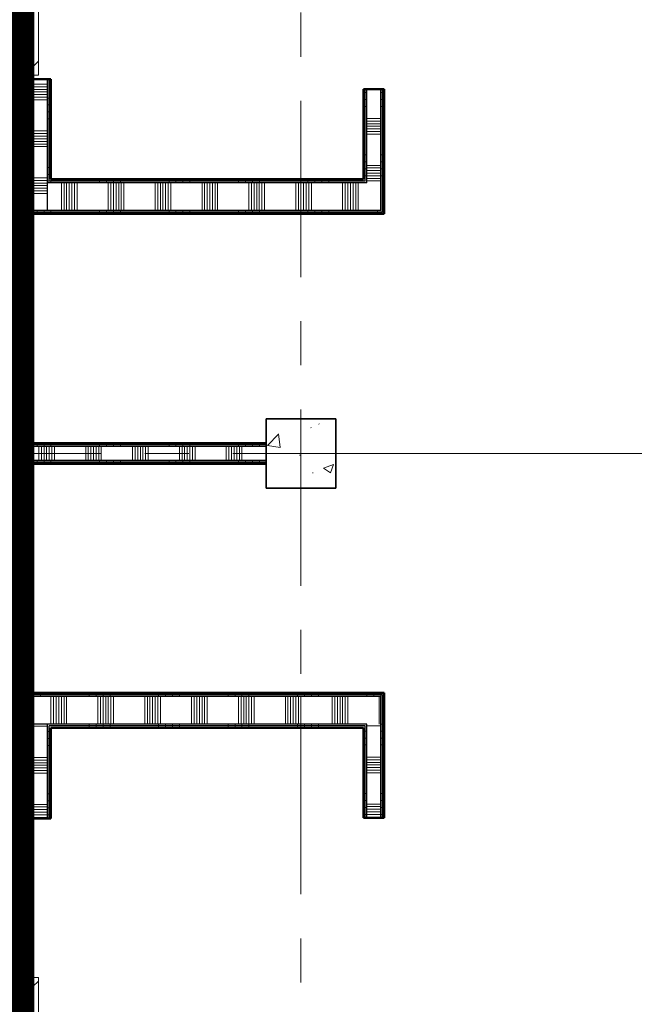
# Model space of a CAD drawing. Extents: x -2538 to 83400, y -8040 to 61900.
# Tile 26 of 105: x 21375 to 25800, y 19433 to 26524. Entities that reach past the tile are written whole.
import ezdxf

# ---------------------------------------------------------------- set-up
doc = ezdxf.new("R2010")
doc.units = 0
doc.header["$LTSCALE"] = 100
doc.linetypes.add('SCHEIDING_BRANDWEREND60', pattern=[3.2, 0.8, -1.6, 0.8])
doc.linetypes.add('stramien', pattern=[22.225, 12.7, -3.175, 3.175, -3.175])
for name, color, linetype, lineweight in [('BA20----_WANDEN', 14, 'Continuous', 50), ('BL$1A---_ALGEMEEN', 7, 'Continuous', 18), ('BL$7A---_STRAMIEN', 7, 'Continuous', 18), ('BL$8F---_HID-WAND', 7, 'Continuous', 18), ('BL20----_WANDEN', 7, 'Continuous', 25), ('BL28----_CONSTRUCTIES', 4, 'Continuous', 18), ('BL30----_BRANDSYMBOLEN', 14, 'Continuous', 35), ('BL30----_KOZIJNEN', 14, 'Continuous', 25), ('BL40----_BRANDWERENDESCHEIDING_60MIN', 84, 'SCHEIDING_BRANDWEREND60', 158)]:
    doc.layers.add(name, color=color, linetype=linetype, lineweight=lineweight)
pattern_1 = [(180, (21450, 27532.5), (8e-13, -500), []), (180, (21450, 27582.5), (8e-13, -500), []), (180, (21450, 27632.5), (8e-13, -500), []), (180, (21450, 27682.5), (8e-13, -500), [])]
pattern_2 = [(180, (21600, 25810), (-6e-14, -500), []), (180, (21600, 25860), (-6e-14, -500), []), (180, (21600, 25910), (-6e-14, -500), []), (180, (21600, 25960), (-6e-14, -500), [])]
pattern_3 = [(270, (22600, 25375), (500, 3e-14), []), (270, (22550, 25375), (500, 3e-14), []), (270, (22500, 25375), (500, 3e-14), []), (270, (22450, 25375), (500, 3e-14), [])]
pattern_4 = [(180, (21450, 23475), (-6e-12, -500), []), (180, (21450, 23525), (-6e-12, -500), []), (180, (21450, 23575), (-6e-12, -500), []), (180, (21450, 23625), (-6e-12, -500), [])]
pattern_5 = [(270, (22100, 23475), (500, 1e-12), []), (270, (22050, 23475), (500, 1e-12), []), (270, (22000, 23475), (500, 1e-12), []), (270, (21950, 23475), (500, 1e-12), [])]
pattern_6 = [(180, (24000, 25900), (-6e-14, -500), []), (180, (24000, 25950), (-6e-14, -500), []), (180, (24000, 26000), (-6e-14, -500), []), (180, (24000, 26050), (-6e-14, -500), [])]
pattern_7 = [(270, (22525, 21675), (500, 2e-12), []), (270, (22475, 21675), (500, 2e-12), []), (270, (22425, 21675), (500, 2e-12), []), (270, (22375, 21675), (500, 2e-12), [])]
pattern_8 = [(180, (24000, 21300), (-6e-14, -500), []), (180, (24000, 21350), (-6e-14, -500), []), (180, (24000, 21400), (-6e-14, -500), []), (180, (24000, 21450), (-6e-14, -500), [])]
pattern_9 = [(180, (21600, 21297.5), (-6e-14, -500), []), (180, (21600, 21347.5), (-6e-14, -500), []), (180, (21600, 21397.5), (-6e-14, -500), []), (180, (21600, 21447.5), (-6e-14, -500), [])]
pattern_10 = [(180, (21450, 19715), (7e-13, -500), []), (180, (21450, 19765), (7e-13, -500), []), (180, (21450, 19815), (7e-13, -500), []), (180, (21450, 19865), (7e-13, -500), [])]

# ---------------------------------------------------------------- blocks, each defined once
blk = doc.blocks.new('28_CL_beton - kolom - Betonkolom 500x500-V29-1')
at = {"layer": 'BL28----_CONSTRUCTIES'}
h = blk.add_hatch(dxfattribs=at)
h.set_pattern_fill('FP_31', color=256, style=0, pattern_type=2)
h.set_pattern_definition([(50, (-22146.6, -17472.7), (728.737, -63.756), [76.2, -838.2]), (355, (-22146.6, -17472.7), (-140.972, 764.228), [60.96, -670.56]), (100.451, (-22085.9, -17478), (587.77, 700.467), [64.76, -712.36]), (46.184, (-22146.6, -17269.5), (1084.316, -168.17), [114.3, -1257.3]), (96.636, (-22056.2, -17283.5), (949.61, 989.71), [97.14, -1068.54]), (351.184, (-22146.6, -17269.5), (949.62, 989.7), [91.44, -1005.84]), (21, (-22045, -17320.3), (606.458, -409.06), [76.2, -838.2]), (326, (-22045, -17320.3), (247.208, 736.753), [60.96, -670.56]), (71.451, (-21994.5, -17354.4), (853.668, 327.685), [64.76, -712.36]), (37.5, (-22146.6, -17472.68), (12.3547, 338.22), [3.353, -659.079, 3.353, -677.367, -673.1]), (37.5, (-22146.6, -17472.68), (12.3547, 338.22), [-1343.152, 3.353, -669.747]), (7.5, (-22146.6, -17472.68), (267.279, 400.722), [3.353, -384.759, 3.353, -643.839, -256.54]), (7.5, (-22146.6, -17472.68), (267.279, 400.722), [-1035.304, 3.353, -253.187]), (327.5, (-22373.18, -17472.68), (542.3633, -22.9153), [3.353, -250.647, 3.353, -1840.687]), (327.5, (-22373.18, -17472.68), (542.3633, -22.9153), [-257.353, -789.127, 3.353, -1048.207]), (317.5, (-22474.78, -17472.7), (592.517, 101.707), [3.353, -326.847, 3.353, -522.935, -746.76]), (317.5, (-22474.78, -17472.7), (592.517, 101.707), [-856.488, 3.353, -743.407])])
h.paths.add_polyline_path([(250, -250), (250, 250), (-250, 250), (-250, -250)], flags=0)
at = {"layer": 'BL28----_CONSTRUCTIES', "lineweight": 35}
for p, q in [((250, 250), (-250, 250)), ((-250, 250), (-250, -250)), ((250, -250), (250, 250)), ((-250, -250), (250, -250))]:
    blk.add_line(p, q, dxfattribs=at)
blk = doc.blocks.new('32_DR_AMC_s_enkele schuifdeur_dt1 - 1300x2160_wbdbo60-V264-1')
at = {"layer": 'BL30----_BRANDSYMBOLEN', "lineweight": 18}
h = blk.add_hatch(dxfattribs=at)
h.set_pattern_fill('FP_1254', color=256, style=0, pattern_type=2)
h.set_pattern_definition([(315, (-20522.7, 20146.6), (500, 500), []), (315, (-20522.7, 19976.6), (500, 500), []), (315, (-20522.7, 19966.6), (500, 500), []), (315, (-20522.7, 19956.6), (500, 500), []), (315, (-20522.7, 19946.6), (500, 500), []), (315, (-20522.7, 19936.6), (500, 500), []), (315, (-20522.7, 19926.6), (500, 500), []), (315, (-20522.7, 19916.6), (500, 500), [])])
h.paths.add_polyline_path([(-325, -60), (-275, -60), (-275, 60), (-325, 60)], flags=0)
at = {"layer": 'BL30----_KOZIJNEN', "lineweight": 18}
h = blk.add_hatch(dxfattribs=at)
h.set_pattern_fill('FP_1255', color=256, style=0, pattern_type=2)
h.set_pattern_definition([(315, (-20522.68, 20146.6), (212.132, 212.132), [])])
h.paths.add_polyline_path([(-325, -110), (975, -110), (975, -70), (-325, -70)], flags=0)
at = {"layer": 'BL$1A---_ALGEMEEN'}
for p, q in [((325, 109.9), (325, -346)), ((325, -346), (645, -346)), ((645, -346), (541.1, -286)), ((645, -346), (541.1, -406))]:
    blk.add_line(p, q, dxfattribs=at)
at = {"layer": 'BL30----_BRANDSYMBOLEN'}
for p, q in [((285, 466.4), (365, 546.4)), ((365, 466.4), (285, 546.4)), ((285, 361.4), (365, 441.4)), ((365, 361.4), (285, 441.4)), ((325, -416.3), (325, 358.7)), ((325, -416.3), (325, 358.7)), ((365, 351.4), (265, 301.4)), ((265, 301.4), (385, 241.4)), ((385, 241.4), (265, 181.4)), ((265, 181.4), (385, 121.4)), ((385, 121.4), (265, 61.4)), ((265, 61.4), (385, 1.4)), ((385, 1.4), (265, -58.6)), ((265, -58.6), (385, -118.6)), ((385, -118.6), (265, -178.6)), ((265, -178.6), (385, -238.6)), ((385, -238.6), (265, -298.6)), ((265, -298.6), (385, -358.6)), ((385, -358.6), (285, -408.6)), ((365, -498.7), (285, -418.6)), ((285, -498.7), (365, -418.6)), ((285, -603.6), (365, -523.6)), ((365, -603.6), (285, -523.6))]:
    blk.add_line(p, q, dxfattribs=at)
at = {"layer": 'BL30----_KOZIJNEN', "lineweight": 18}
for p, q in [((-325, -60), (-325, 60)), ((-325, 60), (-275, 60)), ((-275, 60), (-275, -60)), ((925, -60), (925, 60)), ((925, 60), (975, 60)), ((975, 60), (975, -60)), ((-275, -60), (-325, -60)), ((-325, -70), (975, -70)), ((-325, -110), (-325, -70)), ((975, -60), (925, -60)), ((975, -70), (975, -110)), ((975, -110), (-325, -110))]:
    blk.add_line(p, q, dxfattribs=at)
blk = doc.blocks.new('32_DR_AMC_s_enkele schuifdeur_dt1 - 1300x2160_wbdbo60-V270-1')
at = {"layer": 'BL30----_KOZIJNEN', "lineweight": 18}
h = blk.add_hatch(dxfattribs=at)
h.set_pattern_fill('FP_1265', color=256, style=0, pattern_type=2)
h.set_pattern_definition([(315, (-12722.68, 20146.6), (212.132, 212.132), [])])
h.paths.add_polyline_path([(-325, -110), (975, -110), (975, -70), (-325, -70)], flags=0)
at = {"layer": 'BL$1A---_ALGEMEEN'}
for p, q in [((325, 109.9), (325, -346)), ((325, -346), (645, -346)), ((645, -346), (541.1, -286)), ((645, -346), (541.1, -406))]:
    blk.add_line(p, q, dxfattribs=at)
at = {"layer": 'BL30----_BRANDSYMBOLEN'}
for p, q in [((285, 466.4), (365, 546.4)), ((365, 466.4), (285, 546.4)), ((285, 361.4), (365, 441.4)), ((365, 361.4), (285, 441.4)), ((325, -416.3), (325, 358.7)), ((325, -416.3), (325, 358.7)), ((365, 351.4), (265, 301.4)), ((265, 301.4), (385, 241.4)), ((385, 241.4), (265, 181.4)), ((265, 181.4), (385, 121.4)), ((385, 121.4), (265, 61.4)), ((265, 61.4), (385, 1.4)), ((385, 1.4), (265, -58.6)), ((265, -58.6), (385, -118.6)), ((385, -118.6), (265, -178.6)), ((265, -178.6), (385, -238.6)), ((385, -238.6), (265, -298.6)), ((265, -298.6), (385, -358.6)), ((385, -358.6), (285, -408.6)), ((365, -498.7), (285, -418.6)), ((285, -498.7), (365, -418.6)), ((285, -603.6), (365, -523.6)), ((365, -603.6), (285, -523.6))]:
    blk.add_line(p, q, dxfattribs=at)
at = {"layer": 'BL30----_KOZIJNEN', "lineweight": 18}
for p, q in [((-325, -60), (-325, 60)), ((-325, 60), (-275, 60)), ((-275, 60), (-275, -60)), ((925, -60), (925, 60)), ((925, 60), (975, 60)), ((975, 60), (975, -60)), ((-275, -60), (-325, -60)), ((-325, -70), (975, -70)), ((-325, -110), (-325, -70)), ((975, -60), (925, -60)), ((975, -70), (975, -110)), ((975, -110), (-325, -110))]:
    blk.add_line(p, q, dxfattribs=at)

msp = doc.modelspace()

# ---------------------------------------------------------------- hatches: boundary and pattern name
at = {"layer": 'BA20----_WANDEN', "lineweight": 18}
h = msp.add_hatch(dxfattribs=at)
h.set_pattern_fill('FP_824', color=256, angle=90, style=0, pattern_type=2)
h.set_pattern_definition(pattern_1)
h.paths.add_polyline_path([(21375, 26095), (21375, 26125), (21362.5, 26125), (21362.5, 26095)], flags=0)
h.paths.add_polyline_path([(21375, 27425), (21375, 28570), (21362.5, 28570), (21362.5, 27425)], flags=0)
h = msp.add_hatch(dxfattribs=at)
h.set_pattern_fill('FP_825', color=256, angle=90, style=0, pattern_type=2)
h.set_pattern_definition([(180, (21450, 27332.5), (6e-13, -337.5), []), (180, (21450, 27351.25), (6e-13, -337.5), []), (180, (21450, 27370), (6e-13, -337.5), []), (180, (21450, 27388.75), (6e-13, -337.5), []), (180, (21450, 27407.5), (6e-13, -337.5), []), (180, (21450, 27426.25), (6e-13, -337.5), []), (180, (21450, 27445), (6e-13, -337.5), [])])
h.paths.add_polyline_path([(21425, 26095), (21425, 26125), (21375, 26125), (21375, 26095)], flags=0)
h.paths.add_polyline_path([(21375, 27425), (21425, 27425), (21425, 28570), (21375, 28570)], flags=0)
h = msp.add_hatch(dxfattribs=at)
h.set_pattern_fill('FP_824', color=256, angle=90, style=0, pattern_type=2)
h.set_pattern_definition(pattern_1)
h.paths.add_polyline_path([(21425, 26095), (21437.5, 26095), (21437.5, 26125), (21425, 26125)], flags=0)
h.paths.add_polyline_path([(21425, 27425), (21437.5, 27425), (21437.5, 28570), (21425, 28570)], flags=0)
h = msp.add_hatch(dxfattribs=at)
h.set_pattern_fill('FP_824', color=256, angle=90, style=0, pattern_type=2)
h.set_pattern_definition(pattern_1)
h.paths.add_polyline_path([(21450, 26095), (21450, 26125), (21437.5, 26125), (21437.5, 26095)], flags=0)
h.paths.add_polyline_path([(21437.5, 27425), (21450, 27425), (21450, 28570), (21437.5, 28570)], flags=0)
h = msp.add_hatch(dxfattribs=at)
h.set_pattern_fill('FP_826', color=256, angle=90, style=0, pattern_type=2)
h.set_pattern_definition(pattern_2)
h.paths.add_polyline_path([(21375, 25137.5), (21375, 26095), (21362.5, 26095), (21362.5, 25137.5)], flags=0)
h = msp.add_hatch(dxfattribs=at)
h.set_pattern_fill('FP_827', color=256, angle=90, style=0, pattern_type=2)
h.set_pattern_definition([(180, (21600, 25610), (-4e-14, -337.5), []), (180, (21600, 25628.75), (-4e-14, -337.5), []), (180, (21600, 25647.5), (-4e-14, -337.5), []), (180, (21600, 25666.25), (-4e-14, -337.5), []), (180, (21600, 25685), (-4e-14, -337.5), []), (180, (21600, 25703.75), (-4e-14, -337.5), []), (180, (21600, 25722.5), (-4e-14, -337.5), [])])
h.paths.add_polyline_path([(21425, 25150), (21575, 25150), (21575, 26095), (21375, 26095), (21375, 25150)], flags=0)
h = msp.add_hatch(dxfattribs=at)
h.set_pattern_fill('FP_826', color=256, angle=90, style=0, pattern_type=2)
h.set_pattern_definition(pattern_2)
h.paths.add_polyline_path([(21587.5, 25350), (21587.5, 26095), (21575, 26095), (21575, 25350)], flags=0)
h = msp.add_hatch(dxfattribs=at)
h.set_pattern_fill('FP_826', color=256, angle=90, style=0, pattern_type=2)
h.set_pattern_definition(pattern_2)
h.paths.add_polyline_path([(21600, 25362.5), (21600, 26095), (21587.5, 26095), (21587.5, 25362.5)], flags=0)
h = msp.add_hatch(dxfattribs=at)
h.set_pattern_fill('FP_883', color=256, angle=90, style=0, pattern_type=2)
h.set_pattern_definition(pattern_6)
h.paths.add_polyline_path([(23862.5, 25375), (23862.5, 26025), (23850, 26025), (23850, 25375)], flags=0)
h = msp.add_hatch(dxfattribs=at)
h.set_pattern_fill('FP_883', color=256, angle=90, style=0, pattern_type=2)
h.set_pattern_definition(pattern_6)
h.paths.add_polyline_path([(23875, 25362.5), (23875, 26025), (23862.5, 26025), (23862.5, 25362.5)], flags=0)
h = msp.add_hatch(dxfattribs=at)
h.set_pattern_fill('FP_884', color=256, angle=90, style=0, pattern_type=2)
h.set_pattern_definition([(180, (24000, 25700), (-4e-14, -337.5), []), (180, (24000, 25718.75), (-4e-14, -337.5), []), (180, (24000, 25737.5), (-4e-14, -337.5), []), (180, (24000, 25756.25), (-4e-14, -337.5), []), (180, (24000, 25775), (-4e-14, -337.5), []), (180, (24000, 25793.75), (-4e-14, -337.5), []), (180, (24000, 25812.5), (-4e-14, -337.5), [])])
h.paths.add_polyline_path([(23875, 25350), (23975, 25350), (23975, 26025), (23875, 26025), (23875, 25362.5)], flags=0)
h = msp.add_hatch(dxfattribs=at)
h.set_pattern_fill('FP_883', color=256, angle=90, style=0, pattern_type=2)
h.set_pattern_definition(pattern_6)
h.paths.add_polyline_path([(23975, 25150), (23987.5, 25150), (23987.5, 26025), (23975, 26025), (23975, 25350)], flags=0)
h = msp.add_hatch(dxfattribs=at)
h.set_pattern_fill('FP_883', color=256, angle=90, style=0, pattern_type=2)
h.set_pattern_definition(pattern_6)
h.paths.add_polyline_path([(24000, 25137.5), (24000, 26025), (23987.5, 26025), (23987.5, 25137.5)], flags=0)
h = msp.add_hatch(dxfattribs=at)
h.set_pattern_fill('FP_829', color=256, angle=-270, style=0, pattern_type=2)
h.set_pattern_definition([(270, (22800, 25375), (337.5, 2e-14), []), (270, (22781.25, 25375), (337.5, 2e-14), []), (270, (22762.5, 25375), (337.5, 2e-14), []), (270, (22743.75, 25375), (337.5, 2e-14), []), (270, (22725, 25375), (337.5, 2e-14), []), (270, (22706.25, 25375), (337.5, 2e-14), []), (270, (22687.5, 25375), (337.5, 2e-14), [])])
h.paths.add_polyline_path([(22139.3, 25150), (23975, 25150), (23975, 25350), (21575, 25350), (21575, 25150), (21600, 25150)], flags=0)
h = msp.add_hatch(dxfattribs=at)
h.set_pattern_fill('FP_828', color=256, angle=-270, style=0, pattern_type=2)
h.set_pattern_definition(pattern_3)
h.paths.add_polyline_path([(21587.5, 25350), (23875, 25350), (23875, 25362.5), (21587.5, 25362.5)], flags=0)
h = msp.add_hatch(dxfattribs=at)
h.set_pattern_fill('FP_828', color=256, angle=-270, style=0, pattern_type=2)
h.set_pattern_definition(pattern_3)
h.paths.add_polyline_path([(23862.5, 25362.5), (23862.5, 25375), (21600, 25375), (21600, 25362.5), (23544.3, 25362.5)], flags=0)
h = msp.add_hatch(dxfattribs=at)
h.set_pattern_fill('FP_831', color=256, angle=90, style=0, pattern_type=2)
h.set_pattern_definition([(180, (21450, 23275), (8e-13, -337.5), []), (180, (21450, 23293.75), (8e-13, -337.5), []), (180, (21450, 23312.5), (8e-13, -337.5), []), (180, (21450, 23331.25), (8e-13, -337.5), []), (180, (21450, 23350), (8e-13, -337.5), []), (180, (21450, 23368.75), (8e-13, -337.5), []), (180, (21450, 23387.5), (8e-13, -337.5), [])])
h.paths.add_polyline_path([(21375, 21450), (21425, 21450), (21425, 25150), (21375, 25150), (21375, 22055)], flags=0)
h = msp.add_hatch(dxfattribs=at)
h.set_pattern_fill('FP_828', color=256, angle=-270, style=0, pattern_type=2)
h.set_pattern_definition(pattern_3)
h.paths.add_polyline_path([(21437.5, 25137.5), (23987.5, 25137.5), (23987.5, 25150), (21425, 25150), (21425, 25137.5), (21436.8, 25137.5)], flags=0)
h = msp.add_hatch(dxfattribs=at)
h.set_pattern_fill('FP_830', color=256, angle=90, style=0, pattern_type=2)
h.set_pattern_definition(pattern_4)
h.paths.add_polyline_path([(21437.5, 21650), (21436.8, 23350), (21425, 23350), (21425, 21650), (21436.8, 21650)], flags=0)
h.paths.add_polyline_path([(21436.8, 23450), (21437.5, 23450), (21436.8, 25137.5), (21425, 25137.5), (21425, 23450)], flags=0)
h = msp.add_hatch(dxfattribs=at)
h.set_pattern_fill('FP_828', color=256, angle=-270, style=0, pattern_type=2)
h.set_pattern_definition(pattern_3)
h.paths.add_polyline_path([(22139.3, 25125), (24000, 25125), (24000, 25137.5), (21437.5, 25137.5), (21437.5, 25125), (21600, 25125)], flags=0)
h = msp.add_hatch(dxfattribs=at)
h.set_pattern_fill('FP_830', color=256, angle=90, style=0, pattern_type=2)
h.set_pattern_definition(pattern_4)
h.paths.add_polyline_path([(21437.5, 21662.5), (21450, 21662.5), (21450, 23337.5), (21437.5, 23337.5), (21437.5, 22055)], flags=0)
h.paths.add_polyline_path([(21437.5, 23462.5), (21450, 23462.5), (21450, 25125), (21437.5, 25125), (21437.5, 24286.7)], flags=0)
h = msp.add_hatch(dxfattribs=at)
h.set_pattern_fill('FP_881', color=256, angle=-270, style=0, pattern_type=2)
h.set_pattern_definition(pattern_5)
h.paths.add_polyline_path([(23150, 23462.5), (23150, 23475), (21450, 23475), (21450, 23462.5), (22139.3, 23462.5)], flags=0)
h = msp.add_hatch(dxfattribs=at)
h.set_pattern_fill('FP_882', color=256, angle=-270, style=0, pattern_type=2)
h.set_pattern_definition([(270, (22300, 23475), (337.5, 9e-13), []), (270, (22281.25, 23475), (337.5, 9e-13), []), (270, (22262.5, 23475), (337.5, 9e-13), []), (270, (22243.75, 23475), (337.5, 9e-13), []), (270, (22225, 23475), (337.5, 9e-13), []), (270, (22206.25, 23475), (337.5, 9e-13), []), (270, (22187.5, 23475), (337.5, 9e-13), [])])
h.paths.add_polyline_path([(23150, 23350), (23150, 23450), (21425, 23450), (21425, 23350), (22139.3, 23350)], flags=0)
h = msp.add_hatch(dxfattribs=at)
h.set_pattern_fill('FP_881', color=256, angle=-270, style=0, pattern_type=2)
h.set_pattern_definition(pattern_5)
h.paths.add_polyline_path([(23150, 23450), (23150, 23462.5), (21437.5, 23462.5), (21437.5, 23450), (22139.3, 23450)], flags=0)
h = msp.add_hatch(dxfattribs=at)
h.set_pattern_fill('FP_881', color=256, angle=-270, style=0, pattern_type=2)
h.set_pattern_definition(pattern_5)
h.paths.add_polyline_path([(23150, 23337.5), (23150, 23350), (21437.5, 23350), (21437.5, 23337.5), (22139.3, 23337.5)], flags=0)
h = msp.add_hatch(dxfattribs=at)
h.set_pattern_fill('FP_881', color=256, angle=-270, style=0, pattern_type=2)
h.set_pattern_definition(pattern_5)
h.paths.add_polyline_path([(23150, 23325), (23150, 23337.5), (21450, 23337.5), (21450, 23325), (22139.3, 23325)], flags=0)
h = msp.add_hatch(dxfattribs=at)
h.set_pattern_fill('FP_1094', color=256, angle=-270, style=0, pattern_type=2)
h.set_pattern_definition([(270, (22725, 21675), (337.5, 1e-12), []), (270, (22706.25, 21675), (337.5, 1e-12), []), (270, (22687.5, 21675), (337.5, 1e-12), []), (270, (22668.75, 21675), (337.5, 1e-12), []), (270, (22650, 21675), (337.5, 1e-12), []), (270, (22631.25, 21675), (337.5, 1e-12), []), (270, (22612.5, 21675), (337.5, 1e-12), [])])
h.paths.add_polyline_path([(23544.3, 21450), (23975, 21450), (23975, 21650), (21425, 21650), (21425, 21450), (22139.3, 21450)], flags=0)
h = msp.add_hatch(dxfattribs=at)
h.set_pattern_fill('FP_1093', color=256, angle=-270, style=0, pattern_type=2)
h.set_pattern_definition(pattern_7)
h.paths.add_polyline_path([(23975, 21650), (23987.5, 21650), (23987.5, 21662.5), (21437.5, 21662.5), (21437.5, 21650), (23544.3, 21650)], flags=0)
h = msp.add_hatch(dxfattribs=at)
h.set_pattern_fill('FP_1093', color=256, angle=-270, style=0, pattern_type=2)
h.set_pattern_definition(pattern_7)
h.paths.add_polyline_path([(23987.5, 21662.5), (24000, 21662.5), (24000, 21675), (21450, 21675), (21450, 21662.5), (23544.3, 21662.5)], flags=0)
h = msp.add_hatch(dxfattribs=at)
h.set_pattern_fill('FP_1095', color=256, angle=90, style=0, pattern_type=2)
h.set_pattern_definition(pattern_8)
h.paths.add_polyline_path([(23975, 20775), (23987.5, 20775), (23987.5, 21650), (23975, 21650), (23975, 21425)], flags=0)
h = msp.add_hatch(dxfattribs=at)
h.set_pattern_fill('FP_1095', color=256, angle=90, style=0, pattern_type=2)
h.set_pattern_definition(pattern_8)
h.paths.add_polyline_path([(23987.5, 20775), (24000, 20775), (24000, 21662.5), (23987.5, 21662.5), (23987.5, 21425)], flags=0)
h = msp.add_hatch(dxfattribs=at)
h.set_pattern_fill('FP_1097', color=256, angle=90, style=0, pattern_type=2)
h.set_pattern_definition(pattern_9)
h.paths.add_polyline_path([(21362.5, 20770), (21375, 20770), (21375, 21437.5), (21362.5, 21437.5), (21362.5, 20939.1)], flags=0)
h = msp.add_hatch(dxfattribs=at)
h.set_pattern_fill('FP_1098', color=256, angle=90, style=0, pattern_type=2)
h.set_pattern_definition([(180, (21600, 21097.5), (-4e-14, -337.5), []), (180, (21600, 21116.25), (-4e-14, -337.5), []), (180, (21600, 21135), (-4e-14, -337.5), []), (180, (21600, 21153.75), (-4e-14, -337.5), []), (180, (21600, 21172.5), (-4e-14, -337.5), []), (180, (21600, 21191.25), (-4e-14, -337.5), []), (180, (21600, 21210), (-4e-14, -337.5), [])])
h.paths.add_polyline_path([(21575, 20770), (21575, 21450), (21375, 21450), (21375, 20770), (21450, 20770)], flags=0)
h = msp.add_hatch(dxfattribs=at)
h.set_pattern_fill('FP_1093', color=256, angle=-270, style=0, pattern_type=2)
h.set_pattern_definition(pattern_7)
h.paths.add_polyline_path([(23862.5, 21437.5), (23875, 21437.5), (23875, 21450), (21575, 21450), (21575, 21437.5), (23544.3, 21437.5)], flags=0)
h = msp.add_hatch(dxfattribs=at)
h.set_pattern_fill('FP_1097', color=256, angle=90, style=0, pattern_type=2)
h.set_pattern_definition(pattern_9)
h.paths.add_polyline_path([(21587.5, 20770), (21587.5, 21437.5), (21575, 21437.5), (21575, 20770)], flags=0)
h = msp.add_hatch(dxfattribs=at)
h.set_pattern_fill('FP_1093', color=256, angle=-270, style=0, pattern_type=2)
h.set_pattern_definition(pattern_7)
h.paths.add_polyline_path([(23850, 21425), (23862.5, 21425), (23862.5, 21437.5), (21587.5, 21437.5), (21587.5, 21425), (23544.3, 21425)], flags=0)
h = msp.add_hatch(dxfattribs=at)
h.set_pattern_fill('FP_1097', color=256, angle=90, style=0, pattern_type=2)
h.set_pattern_definition(pattern_9)
h.paths.add_polyline_path([(21600, 20770), (21600, 21425), (21587.5, 21425), (21587.5, 20770)], flags=0)
h = msp.add_hatch(dxfattribs=at)
h.set_pattern_fill('FP_1095', color=256, angle=90, style=0, pattern_type=2)
h.set_pattern_definition(pattern_8)
h.paths.add_polyline_path([(23862.5, 20775), (23862.5, 21425), (23850, 21425), (23850, 20775)], flags=0)
h = msp.add_hatch(dxfattribs=at)
h.set_pattern_fill('FP_1095', color=256, angle=90, style=0, pattern_type=2)
h.set_pattern_definition(pattern_8)
h.paths.add_polyline_path([(23875, 20775), (23875, 21437.5), (23862.5, 21437.5), (23862.5, 20775)], flags=0)
h = msp.add_hatch(dxfattribs=at)
h.set_pattern_fill('FP_1096', color=256, angle=90, style=0, pattern_type=2)
h.set_pattern_definition([(180, (24000, 21100), (-4e-14, -337.5), []), (180, (24000, 21118.75), (-4e-14, -337.5), []), (180, (24000, 21137.5), (-4e-14, -337.5), []), (180, (24000, 21156.25), (-4e-14, -337.5), []), (180, (24000, 21175), (-4e-14, -337.5), []), (180, (24000, 21193.75), (-4e-14, -337.5), []), (180, (24000, 21212.5), (-4e-14, -337.5), [])])
h.paths.add_polyline_path([(23875, 20775), (23975, 20775), (23975, 21450), (23875, 21450), (23875, 21425)], flags=0)
h = msp.add_hatch(dxfattribs=at)
h.set_pattern_fill('FP_1101', color=256, angle=90, style=0, pattern_type=2)
h.set_pattern_definition(pattern_10)
h.paths.add_polyline_path([(21375, 18260), (21375, 18325), (21362.5, 18325), (21362.5, 18260)], flags=0)
h.paths.add_polyline_path([(21375, 19625), (21375, 20770), (21362.5, 20770), (21362.5, 19625)], flags=0)
h = msp.add_hatch(dxfattribs=at)
h.set_pattern_fill('FP_1102', color=256, angle=90, style=0, pattern_type=2)
h.set_pattern_definition([(180, (21450, 19515), (5e-13, -337.5), []), (180, (21450, 19533.75), (5e-13, -337.5), []), (180, (21450, 19552.5), (5e-13, -337.5), []), (180, (21450, 19571.25), (5e-13, -337.5), []), (180, (21450, 19590), (5e-13, -337.5), []), (180, (21450, 19608.75), (5e-13, -337.5), []), (180, (21450, 19627.5), (5e-13, -337.5), [])])
h.paths.add_polyline_path([(21425, 18260), (21425, 18325), (21375, 18325), (21375, 18260)], flags=0)
h.paths.add_polyline_path([(21425, 19625), (21425, 20770), (21375, 20770), (21375, 19625)], flags=0)
h = msp.add_hatch(dxfattribs=at)
h.set_pattern_fill('FP_1101', color=256, angle=90, style=0, pattern_type=2)
h.set_pattern_definition(pattern_10)
h.paths.add_polyline_path([(21437.5, 18260), (21437.5, 18325), (21425, 18325), (21425, 18260)], flags=0)
h.paths.add_polyline_path([(21437.5, 19625), (21437.5, 20770), (21425, 20770), (21425, 19625)], flags=0)
h = msp.add_hatch(dxfattribs=at)
h.set_pattern_fill('FP_1101', color=256, angle=90, style=0, pattern_type=2)
h.set_pattern_definition(pattern_10)
h.paths.add_polyline_path([(21437.5, 18260), (21450, 18260), (21450, 18325), (21437.5, 18325)], flags=0)
h.paths.add_polyline_path([(21450, 19625), (21450, 20770), (21437.5, 20770), (21437.5, 19625)], flags=0)

# ---------------------------------------------------------------- linework, layer by layer
at = {"layer": 'BL$7A---_STRAMIEN', "linetype": 'stramien'}
for p, q in [((23400, -2000), (23400, 60900)), ((-1537.7, 23400), (83400, 23400)), ((-1537.7, 23400), (83400, 23400))]:
    msp.add_line(p, q, dxfattribs=at)
at = {"layer": 'BL$8F---_HID-WAND'}
msp.add_line((30600, 23400), (23650, 23400), dxfattribs=at)
at = {"layer": 'BL20----_WANDEN', "lineweight": 50}
for p, q in [((21200, 26125), (21450, 26125)), ((21450, 26095), (21450, 26125)), ((21600, 26095), (21450, 26095)), ((21600, 25375), (21600, 26095)), ((23850, 26025), (23850, 25375)), ((24000, 26025), (23850, 26025)), ((24000, 25125), (24000, 26025)), ((23850, 25375), (21600, 25375)), ((21450, 25125), (24000, 25125)), ((21450, 23475), (21450, 25125)), ((23150, 23475), (21450, 23475)), ((21450, 21675), (21450, 23325)), ((21450, 23325), (23150, 23325)), ((24000, 21675), (21450, 21675)), ((24000, 20775), (24000, 21675)), ((21600, 21425), (23850, 21425)), ((21600, 20770), (21600, 21425)), ((23850, 21425), (23850, 20775)), ((21450, 20770), (21600, 20770)), ((21450, 19625), (21450, 20770)), ((23850, 20775), (24000, 20775)), ((21350, 19625), (21450, 19625))]:
    msp.add_line(p, q, dxfattribs=at)
at = {"layer": 'BL20----_WANDEN'}
for p, q in [((21375, 26095), (21375, 26125)), ((21425, 26095), (21425, 26125)), ((21437.5, 26095), (21437.5, 26125)), ((21375, 25150), (21375, 26095)), ((21425, 26095), (21450, 26095)), ((21575, 25150), (21575, 26095)), ((21587.5, 25362.5), (21587.5, 26095)), ((23862.5, 25362.5), (23862.5, 26025)), ((23875, 25350), (23875, 26025)), ((23975, 25150), (23975, 26025)), ((23987.5, 25137.5), (23987.5, 26025)), ((23875, 25350), (21575, 25350)), ((23862.5, 25362.5), (21587.5, 25362.5)), ((23975, 25150), (21425, 25150)), ((21425, 21450), (21425, 25150)), ((23987.5, 25137.5), (21437.5, 25137.5)), ((21437.5, 23462.5), (21437.5, 25137.5)), ((23150, 23450), (21425, 23450)), ((23150, 23462.5), (21437.5, 23462.5)), ((23150, 23350), (21425, 23350)), ((21437.5, 21662.5), (21437.5, 23337.5)), ((23150, 23337.5), (21437.5, 23337.5)), ((23975, 21650), (21425, 21650)), ((23987.5, 21662.5), (21437.5, 21662.5)), ((23975, 20775), (23975, 21650)), ((23987.5, 20775), (23987.5, 21662.5)), ((21375, 20770), (21375, 21450)), ((23875, 21450), (21425, 21450)), ((21575, 20770), (21575, 21450)), ((23862.5, 21437.5), (21587.5, 21437.5)), ((21587.5, 20770), (21587.5, 21437.5)), ((23862.5, 20775), (23862.5, 21437.5)), ((23875, 20775), (23875, 21450)), ((21375, 19625), (21375, 20770)), ((21425, 20770), (21450, 20770)), ((21425, 19625), (21425, 20770)), ((21437.5, 19625), (21437.5, 20770))]:
    msp.add_line(p, q, dxfattribs=at)
at = {"layer": 'BL40----_BRANDWERENDESCHEIDING_60MIN', "const_width": 160}
for points in [[(21400, 39300), (21400, 7500)], [(18400, 23400), (21400, 23400)]]:
    msp.add_lwpolyline(points, dxfattribs=at)

# ---------------------------------------------------------------- block references
at = {"layer": 'BL28----_CONSTRUCTIES'}
msp.add_blockref('28_CL_beton - kolom - Betonkolom 500x500-V29-1', (23400, 23400), dxfattribs=at)
at = {"layer": 'BL30----_KOZIJNEN'}
for name, p, rotation in [('32_DR_AMC_s_enkele schuifdeur_dt1 - 1300x2160_wbdbo60-V264-1', (21400, 26450), 89.9999999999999), ('32_DR_AMC_s_enkele schuifdeur_dt1 - 1300x2160_wbdbo60-V270-1', (21400, 18650), 89.99999999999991)]:
    msp.add_blockref(name, p, dxfattribs=dict(at, rotation=rotation))

doc.saveas('drawing.dxf')
